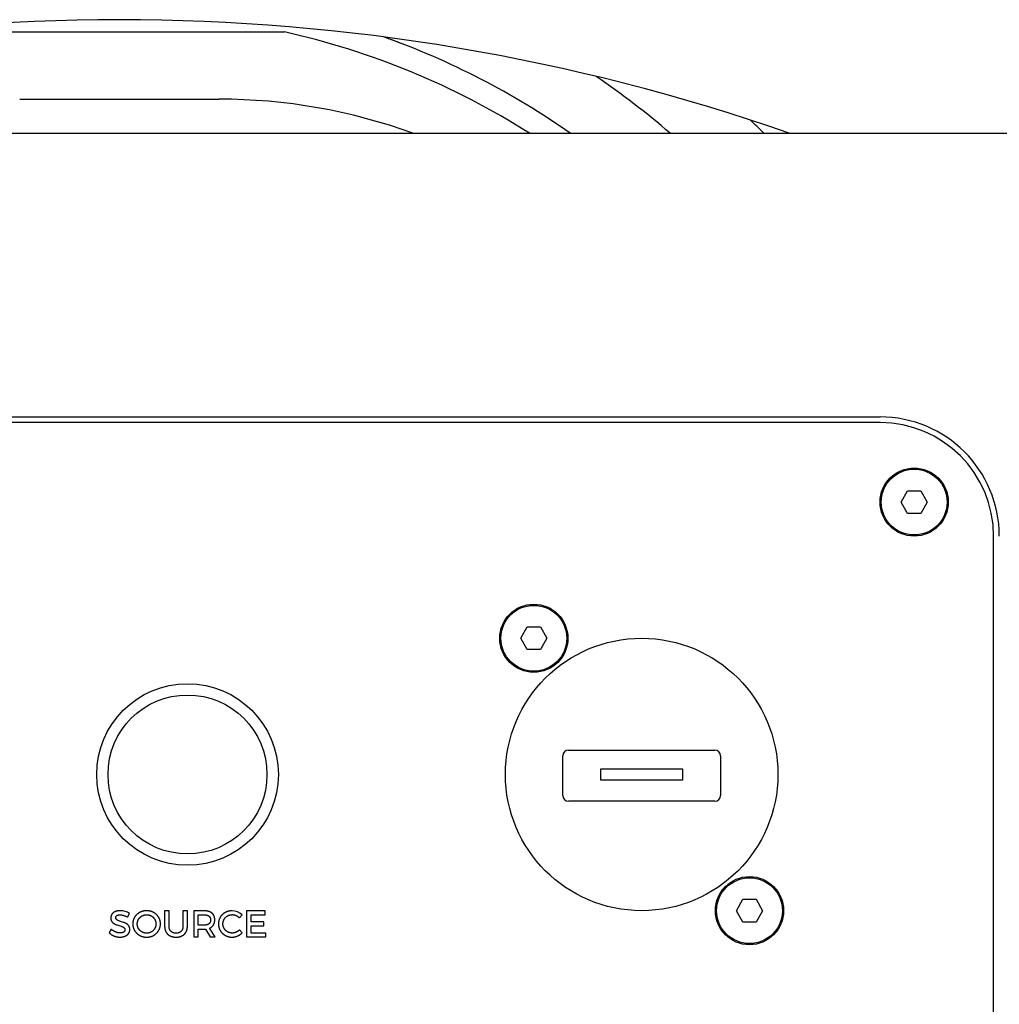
# Model space of a CAD drawing. Extents: x 11880 to 25577, y 6756 to 10446.
# Tile 15 of 87: x 12851 to 12937, y 9133 to 9220. Entities that reach past the tile are written whole.
import ezdxf

# ---------------------------------------------------------------- set-up
doc = ezdxf.new("R2010")
doc.units = 0
doc.header["$MEASUREMENT"] = 0
doc.layers.add('HAIRLINE', color=178, linetype='CONTINUOUS')

msp = doc.modelspace()

# ---------------------------------------------------------------- linework, layer by layer
at = {"layer": 'HAIRLINE'}
for p, q in [((12845.409, 9218.68), (12874.467, 9218.68)), ((12851.156, 9212.761), (12868.719, 9212.761)), ((12664.937, 9209.761), (13054.937, 9209.761)), ((12792.937, 9184.761), (12926.937, 9184.761)), ((12926.937, 9184.261), (12792.937, 9184.261)), ((12936.937, 9080.261), (12936.937, 9174.261)), ((12898.987, 9151.411), (12898.987, 9154.911)), ((12899.487, 9155.411), (12912.387, 9155.411)), ((12912.887, 9154.911), (12912.887, 9151.411)), ((12912.387, 9150.911), (12899.487, 9150.911)), ((12860.663, 9140.683), (12860.824, 9141.024)), ((12864.31, 9141.244), (12863.923, 9141.244)), ((12863.923, 9141.244), (12863.923, 9139.897)), ((12864.31, 9139.897), (12864.31, 9141.244)), ((12865.924, 9141.244), (12865.536, 9141.244)), ((12865.536, 9141.244), (12865.536, 9139.897)), ((12865.924, 9139.897), (12865.924, 9141.244)), ((12867.412, 9141.244), (12866.479, 9141.244)), ((12866.479, 9141.244), (12866.479, 9138.944)), ((12866.867, 9139.986), (12866.867, 9140.896)), ((12866.867, 9140.896), (12867.412, 9140.896)), ((12870.52, 9140.617), (12870.747, 9140.899)), ((12867.412, 9139.986), (12866.867, 9139.986)), ((12859.214, 9139.631), (12859.047, 9139.296)), ((12866.867, 9138.944), (12866.867, 9139.638)), ((12866.867, 9139.638), (12867.412, 9139.638)), ((12867.517, 9139.641), (12867.938, 9138.944)), ((12868.378, 9138.944), (12867.862, 9139.713)), ((12870.75, 9139.306), (12870.52, 9139.562)), ((12866.479, 9138.944), (12866.867, 9138.944)), ((12867.938, 9138.944), (12868.378, 9138.944))]:
    msp.add_line(p, q, dxfattribs=at)
for points in [[(12929.36, 9178.261), (12930.514, 9178.261), (12931.092, 9177.261), (12930.514, 9176.261), (12929.36, 9176.261), (12928.782, 9177.261)], [(12895.86, 9166.261), (12897.014, 9166.261), (12897.592, 9165.261), (12897.014, 9164.261), (12895.86, 9164.261), (12895.282, 9165.261)], [(12902.349, 9152.769), (12902.349, 9153.752), (12909.525, 9153.752), (12909.525, 9152.769)], [(12914.86, 9142.261), (12916.014, 9142.261), (12916.592, 9141.261), (12916.014, 9140.261), (12914.86, 9140.261), (12914.282, 9141.261)], [(12862.336, 9141.254), (12862.304, 9141.254), (12862.272, 9141.253), (12862.24, 9141.251), (12862.209, 9141.248), (12862.178, 9141.245), (12862.147, 9141.241), (12862.116, 9141.237), (12862.086, 9141.232), (12862.056, 9141.226), (12862.027, 9141.219), (12861.997, 9141.212), (12861.968, 9141.204), (12861.94, 9141.195), (12861.911, 9141.186), (12861.883, 9141.176), (12861.856, 9141.166), (12861.828, 9141.155), (12861.801, 9141.143), (12861.775, 9141.131), (12861.749, 9141.118), (12861.723, 9141.105), (12861.698, 9141.091), (12861.673, 9141.076), (12861.648, 9141.061), (12861.624, 9141.046), (12861.601, 9141.03), (12861.577, 9141.013), (12861.555, 9140.996), (12861.532, 9140.978), (12861.511, 9140.96), (12861.489, 9140.941), (12861.469, 9140.922), (12861.448, 9140.902), (12861.429, 9140.882), (12861.409, 9140.862), (12861.391, 9140.84), (12861.373, 9140.819), (12861.355, 9140.797), (12861.338, 9140.774), (12861.321, 9140.752), (12861.305, 9140.728), (12861.29, 9140.705), (12861.275, 9140.681), (12861.261, 9140.656), (12861.248, 9140.631), (12861.235, 9140.606), (12861.222, 9140.58), (12861.211, 9140.554), (12861.2, 9140.528), (12861.189, 9140.501), (12861.179, 9140.474), (12861.17, 9140.447), (12861.162, 9140.419), (12861.154, 9140.391), (12861.147, 9140.363), (12861.141, 9140.334), (12861.135, 9140.305), (12861.13, 9140.276), (12861.126, 9140.246), (12861.123, 9140.216), (12861.12, 9140.186), (12861.118, 9140.156), (12861.117, 9140.125), (12861.117, 9140.094), (12861.117, 9140.064), (12861.118, 9140.033), (12861.12, 9140.003), (12861.123, 9139.973), (12861.126, 9139.943), (12861.13, 9139.914), (12861.135, 9139.885), (12861.141, 9139.856), (12861.147, 9139.827), (12861.154, 9139.799), (12861.162, 9139.771), (12861.17, 9139.743), (12861.179, 9139.715), (12861.189, 9139.688), (12861.2, 9139.661), (12861.211, 9139.635), (12861.222, 9139.609), (12861.235, 9139.583), (12861.248, 9139.558), (12861.261, 9139.533), (12861.275, 9139.508), (12861.29, 9139.484), (12861.305, 9139.46), (12861.321, 9139.437), (12861.338, 9139.414), (12861.355, 9139.391), (12861.373, 9139.369), (12861.391, 9139.347), (12861.409, 9139.326), (12861.429, 9139.305), (12861.448, 9139.285), (12861.469, 9139.265), (12861.489, 9139.245), (12861.511, 9139.226), (12861.532, 9139.208), (12861.555, 9139.19), (12861.577, 9139.173), (12861.601, 9139.156), (12861.624, 9139.14), (12861.648, 9139.124), (12861.673, 9139.109), (12861.698, 9139.094), (12861.723, 9139.08), (12861.749, 9139.066), (12861.775, 9139.053), (12861.801, 9139.041), (12861.828, 9139.029), (12861.856, 9139.018), (12861.883, 9139.007), (12861.911, 9138.997), (12861.94, 9138.988), (12861.968, 9138.979), (12861.997, 9138.971), (12862.027, 9138.964), (12862.056, 9138.957), (12862.086, 9138.951), (12862.116, 9138.946), (12862.147, 9138.941), (12862.178, 9138.937), (12862.209, 9138.934), (12862.24, 9138.931), (12862.272, 9138.929), (12862.304, 9138.928), (12862.336, 9138.928), (12862.368, 9138.928), (12862.4, 9138.929), (12862.431, 9138.931), (12862.463, 9138.934), (12862.494, 9138.937), (12862.524, 9138.941), (12862.555, 9138.946), (12862.585, 9138.951), (12862.615, 9138.957), (12862.645, 9138.964), (12862.674, 9138.971), (12862.703, 9138.979), (12862.732, 9138.988), (12862.76, 9138.997), (12862.788, 9139.007), (12862.816, 9139.018), (12862.843, 9139.029), (12862.87, 9139.041), (12862.897, 9139.053), (12862.923, 9139.066), (12862.948, 9139.08), (12862.974, 9139.094), (12862.999, 9139.109), (12863.023, 9139.124), (12863.047, 9139.14), (12863.071, 9139.156), (12863.094, 9139.173), (12863.117, 9139.19), (12863.139, 9139.208), (12863.161, 9139.226), (12863.182, 9139.245), (12863.203, 9139.265), (12863.223, 9139.285), (12863.243, 9139.305), (12863.262, 9139.326), (12863.281, 9139.347), (12863.299, 9139.369), (12863.317, 9139.391), (12863.334, 9139.414), (12863.35, 9139.437), (12863.366, 9139.46), (12863.381, 9139.484), (12863.396, 9139.508), (12863.41, 9139.533), (12863.424, 9139.558), (12863.437, 9139.583), (12863.449, 9139.609), (12863.461, 9139.635), (12863.472, 9139.661), (12863.482, 9139.688), (12863.492, 9139.715), (12863.501, 9139.743), (12863.509, 9139.771), (12863.517, 9139.799), (12863.524, 9139.827), (12863.531, 9139.856), (12863.536, 9139.885), (12863.541, 9139.914), (12863.545, 9139.943), (12863.549, 9139.973), (12863.551, 9140.003), (12863.553, 9140.033), (12863.554, 9140.064), (12863.555, 9140.094), (12863.554, 9140.125), (12863.553, 9140.156), (12863.551, 9140.186), (12863.549, 9140.216), (12863.545, 9140.245), (12863.541, 9140.275), (12863.536, 9140.304), (12863.531, 9140.333), (12863.524, 9140.362), (12863.517, 9140.39), (12863.509, 9140.418), (12863.501, 9140.445), (12863.492, 9140.473), (12863.482, 9140.5), (12863.472, 9140.527), (12863.461, 9140.553), (12863.449, 9140.579), (12863.437, 9140.604), (12863.424, 9140.63), (12863.41, 9140.655), (12863.396, 9140.679), (12863.381, 9140.703), (12863.366, 9140.727), (12863.35, 9140.75), (12863.334, 9140.773), (12863.317, 9140.795), (12863.299, 9140.817), (12863.281, 9140.839), (12863.262, 9140.86), (12863.243, 9140.881), (12863.223, 9140.901), (12863.203, 9140.921), (12863.182, 9140.94), (12863.161, 9140.959), (12863.139, 9140.977), (12863.117, 9140.995), (12863.094, 9141.012), (12863.071, 9141.029), (12863.047, 9141.045), (12863.023, 9141.061), (12862.999, 9141.076), (12862.974, 9141.09), (12862.948, 9141.104), (12862.923, 9141.118), (12862.897, 9141.13), (12862.87, 9141.143), (12862.843, 9141.154), (12862.816, 9141.165), (12862.788, 9141.176), (12862.76, 9141.186), (12862.732, 9141.195), (12862.703, 9141.204), (12862.674, 9141.211), (12862.645, 9141.219), (12862.615, 9141.225), (12862.585, 9141.231), (12862.555, 9141.237), (12862.524, 9141.241), (12862.494, 9141.245), (12862.463, 9141.248), (12862.431, 9141.251), (12862.4, 9141.253), (12862.368, 9141.254)], [(12862.339, 9140.906), (12862.36, 9140.906), (12862.381, 9140.905), (12862.402, 9140.904), (12862.422, 9140.902), (12862.443, 9140.9), (12862.463, 9140.897), (12862.483, 9140.894), (12862.503, 9140.89), (12862.523, 9140.886), (12862.543, 9140.881), (12862.562, 9140.876), (12862.582, 9140.87), (12862.601, 9140.864), (12862.62, 9140.858), (12862.638, 9140.851), (12862.657, 9140.843), (12862.675, 9140.836), (12862.693, 9140.827), (12862.711, 9140.819), (12862.728, 9140.81), (12862.745, 9140.8), (12862.762, 9140.79), (12862.779, 9140.78), (12862.796, 9140.77), (12862.812, 9140.759), (12862.828, 9140.747), (12862.843, 9140.736), (12862.859, 9140.723), (12862.874, 9140.711), (12862.888, 9140.698), (12862.903, 9140.685), (12862.917, 9140.671), (12862.931, 9140.658), (12862.944, 9140.643), (12862.957, 9140.629), (12862.97, 9140.614), (12862.982, 9140.599), (12862.994, 9140.584), (12863.006, 9140.568), (12863.017, 9140.552), (12863.028, 9140.536), (12863.038, 9140.519), (12863.048, 9140.502), (12863.058, 9140.485), (12863.067, 9140.468), (12863.076, 9140.45), (12863.085, 9140.432), (12863.093, 9140.414), (12863.1, 9140.395), (12863.107, 9140.377), (12863.114, 9140.358), (12863.12, 9140.339), (12863.126, 9140.32), (12863.131, 9140.3), (12863.136, 9140.28), (12863.14, 9140.26), (12863.144, 9140.24), (12863.148, 9140.22), (12863.151, 9140.199), (12863.153, 9140.179), (12863.155, 9140.158), (12863.156, 9140.137), (12863.157, 9140.116), (12863.157, 9140.094), (12863.157, 9140.075), (12863.156, 9140.055), (12863.155, 9140.035), (12863.154, 9140.016), (12863.151, 9139.996), (12863.149, 9139.976), (12863.146, 9139.956), (12863.142, 9139.936), (12863.138, 9139.916), (12863.133, 9139.897), (12863.128, 9139.877), (12863.123, 9139.858), (12863.117, 9139.838), (12863.11, 9139.819), (12863.103, 9139.8), (12863.095, 9139.781), (12863.087, 9139.762), (12863.079, 9139.744), (12863.07, 9139.725), (12863.061, 9139.707), (12863.051, 9139.69), (12863.041, 9139.672), (12863.03, 9139.655), (12863.019, 9139.638), (12863.008, 9139.621), (12862.996, 9139.605), (12862.984, 9139.589), (12862.971, 9139.574), (12862.958, 9139.559), (12862.945, 9139.544), (12862.932, 9139.529), (12862.918, 9139.515), (12862.904, 9139.502), (12862.89, 9139.488), (12862.875, 9139.475), (12862.86, 9139.462), (12862.844, 9139.45), (12862.828, 9139.438), (12862.812, 9139.426), (12862.795, 9139.414), (12862.778, 9139.403), (12862.761, 9139.393), (12862.744, 9139.383), (12862.726, 9139.373), (12862.708, 9139.363), (12862.69, 9139.354), (12862.671, 9139.346), (12862.652, 9139.338), (12862.633, 9139.33), (12862.614, 9139.323), (12862.595, 9139.317), (12862.576, 9139.311), (12862.556, 9139.305), (12862.537, 9139.3), (12862.517, 9139.295), (12862.497, 9139.291), (12862.477, 9139.288), (12862.458, 9139.285), (12862.438, 9139.282), (12862.418, 9139.28), (12862.398, 9139.278), (12862.378, 9139.277), (12862.359, 9139.276), (12862.339, 9139.276), (12862.318, 9139.277), (12862.297, 9139.277), (12862.276, 9139.279), (12862.256, 9139.28), (12862.235, 9139.283), (12862.215, 9139.286), (12862.194, 9139.289), (12862.174, 9139.293), (12862.154, 9139.297), (12862.134, 9139.302), (12862.115, 9139.307), (12862.095, 9139.313), (12862.076, 9139.319), (12862.057, 9139.325), (12862.038, 9139.332), (12862.02, 9139.34), (12862.001, 9139.348), (12861.983, 9139.356), (12861.965, 9139.365), (12861.947, 9139.374), (12861.93, 9139.384), (12861.913, 9139.394), (12861.896, 9139.404), (12861.879, 9139.415), (12861.863, 9139.426), (12861.847, 9139.437), (12861.831, 9139.449), (12861.815, 9139.462), (12861.8, 9139.474), (12861.785, 9139.487), (12861.77, 9139.5), (12861.756, 9139.514), (12861.742, 9139.528), (12861.729, 9139.542), (12861.715, 9139.557), (12861.702, 9139.572), (12861.69, 9139.587), (12861.678, 9139.603), (12861.666, 9139.619), (12861.654, 9139.635), (12861.643, 9139.651), (12861.633, 9139.668), (12861.622, 9139.685), (12861.612, 9139.702), (12861.603, 9139.72), (12861.594, 9139.738), (12861.585, 9139.756), (12861.577, 9139.774), (12861.569, 9139.792), (12861.562, 9139.811), (12861.555, 9139.83), (12861.549, 9139.849), (12861.543, 9139.869), (12861.538, 9139.888), (12861.533, 9139.908), (12861.528, 9139.928), (12861.524, 9139.948), (12861.521, 9139.969), (12861.518, 9139.989), (12861.515, 9140.01), (12861.513, 9140.031), (12861.512, 9140.052), (12861.511, 9140.073), (12861.511, 9140.094), (12861.511, 9140.116), (12861.512, 9140.137), (12861.513, 9140.158), (12861.515, 9140.179), (12861.518, 9140.199), (12861.521, 9140.22), (12861.524, 9140.24), (12861.528, 9140.26), (12861.532, 9140.28), (12861.537, 9140.3), (12861.543, 9140.32), (12861.549, 9140.339), (12861.555, 9140.358), (12861.562, 9140.377), (12861.569, 9140.395), (12861.577, 9140.414), (12861.585, 9140.432), (12861.593, 9140.45), (12861.602, 9140.468), (12861.612, 9140.485), (12861.622, 9140.502), (12861.632, 9140.519), (12861.642, 9140.536), (12861.653, 9140.552), (12861.665, 9140.568), (12861.677, 9140.584), (12861.689, 9140.599), (12861.701, 9140.614), (12861.714, 9140.629), (12861.727, 9140.643), (12861.741, 9140.658), (12861.755, 9140.671), (12861.769, 9140.685), (12861.784, 9140.698), (12861.799, 9140.711), (12861.814, 9140.723), (12861.829, 9140.736), (12861.845, 9140.747), (12861.861, 9140.759), (12861.878, 9140.77), (12861.894, 9140.78), (12861.911, 9140.79), (12861.929, 9140.8), (12861.946, 9140.81), (12861.964, 9140.819), (12861.982, 9140.827), (12862, 9140.836), (12862.018, 9140.843), (12862.037, 9140.851), (12862.056, 9140.858), (12862.075, 9140.864), (12862.094, 9140.87), (12862.114, 9140.876), (12862.133, 9140.881), (12862.153, 9140.886), (12862.173, 9140.89), (12862.193, 9140.894), (12862.214, 9140.897), (12862.234, 9140.9), (12862.255, 9140.902), (12862.276, 9140.904), (12862.297, 9140.905), (12862.318, 9140.906)], [(12872.788, 9140.896), (12872.788, 9141.244), (12871.145, 9141.244), (12871.145, 9138.944), (12872.827, 9138.944), (12872.827, 9139.293), (12871.532, 9139.293), (12871.532, 9139.927), (12872.656, 9139.927), (12872.656, 9140.275), (12871.532, 9140.275), (12871.532, 9140.896)]]:
    msp.add_lwpolyline(points, close=True, dxfattribs=at)
for points in [[(12859.047, 9139.296), (12859.07, 9139.275), (12859.095, 9139.255), (12859.119, 9139.235), (12859.145, 9139.215), (12859.17, 9139.196), (12859.197, 9139.178), (12859.223, 9139.16), (12859.251, 9139.143), (12859.278, 9139.126), (12859.307, 9139.11), (12859.335, 9139.095), (12859.364, 9139.08), (12859.393, 9139.066), (12859.423, 9139.052), (12859.453, 9139.039), (12859.483, 9139.027), (12859.513, 9139.016), (12859.544, 9139.005), (12859.575, 9138.995), (12859.606, 9138.986), (12859.638, 9138.977), (12859.669, 9138.969), (12859.701, 9138.962), (12859.732, 9138.956), (12859.764, 9138.95), (12859.796, 9138.945), (12859.828, 9138.941), (12859.86, 9138.938), (12859.891, 9138.935), (12859.923, 9138.933), (12859.955, 9138.932), (12859.986, 9138.931), (12860.033, 9138.932), (12860.08, 9138.934), (12860.125, 9138.938), (12860.169, 9138.943), (12860.191, 9138.946), (12860.212, 9138.949), (12860.233, 9138.953), (12860.254, 9138.957), (12860.275, 9138.962), (12860.295, 9138.967), (12860.316, 9138.972), (12860.335, 9138.977), (12860.355, 9138.983), (12860.374, 9138.989), (12860.393, 9138.996), (12860.412, 9139.002), (12860.43, 9139.01), (12860.448, 9139.017), (12860.466, 9139.025), (12860.483, 9139.033), (12860.5, 9139.041), (12860.517, 9139.05), (12860.533, 9139.059), (12860.549, 9139.069), (12860.565, 9139.078), (12860.58, 9139.088), (12860.595, 9139.099), (12860.61, 9139.109), (12860.624, 9139.12), (12860.638, 9139.131), (12860.651, 9139.143), (12860.664, 9139.154), (12860.677, 9139.167), (12860.689, 9139.179), (12860.701, 9139.192), (12860.713, 9139.204), (12860.724, 9139.218), (12860.735, 9139.231), (12860.745, 9139.245), (12860.755, 9139.259), (12860.764, 9139.273), (12860.773, 9139.288), (12860.781, 9139.303), (12860.789, 9139.318), (12860.797, 9139.333), (12860.804, 9139.349), (12860.811, 9139.365), (12860.817, 9139.381), (12860.823, 9139.398), (12860.828, 9139.414), (12860.833, 9139.431), (12860.837, 9139.449), (12860.841, 9139.466), (12860.845, 9139.484), (12860.847, 9139.502), (12860.85, 9139.52), (12860.851, 9139.538), (12860.853, 9139.557), (12860.854, 9139.576), (12860.854, 9139.595), (12860.854, 9139.614), (12860.853, 9139.633), (12860.852, 9139.651), (12860.851, 9139.669), (12860.849, 9139.687), (12860.846, 9139.704), (12860.844, 9139.721), (12860.84, 9139.738), (12860.837, 9139.754), (12860.833, 9139.77), (12860.829, 9139.785), (12860.824, 9139.8), (12860.819, 9139.815), (12860.813, 9139.83), (12860.808, 9139.844), (12860.802, 9139.858), (12860.795, 9139.871), (12860.788, 9139.884), (12860.781, 9139.897), (12860.774, 9139.91), (12860.766, 9139.922), (12860.758, 9139.934), (12860.749, 9139.946), (12860.741, 9139.957), (12860.732, 9139.968), (12860.723, 9139.979), (12860.713, 9139.99), (12860.703, 9140), (12860.693, 9140.011), (12860.683, 9140.02), (12860.672, 9140.03), (12860.662, 9140.039), (12860.651, 9140.049), (12860.64, 9140.058), (12860.628, 9140.066), (12860.616, 9140.075), (12860.605, 9140.083), (12860.593, 9140.091), (12860.58, 9140.099), (12860.568, 9140.107), (12860.543, 9140.122), (12860.517, 9140.136), (12860.49, 9140.149), (12860.463, 9140.162), (12860.436, 9140.174), (12860.408, 9140.186), (12860.351, 9140.208), (12860.294, 9140.229), (12859.954, 9140.336), (12859.903, 9140.354), (12859.878, 9140.364), (12859.855, 9140.374), (12859.831, 9140.384), (12859.809, 9140.395), (12859.798, 9140.4), (12859.788, 9140.406), (12859.777, 9140.412), (12859.767, 9140.418), (12859.758, 9140.424), (12859.748, 9140.43), (12859.739, 9140.436), (12859.73, 9140.443), (12859.721, 9140.449), (12859.713, 9140.456), (12859.704, 9140.463), (12859.697, 9140.47), (12859.689, 9140.477), (12859.682, 9140.485), (12859.678, 9140.489), (12859.675, 9140.492), (12859.672, 9140.496), (12859.669, 9140.5), (12859.665, 9140.504), (12859.662, 9140.508), (12859.659, 9140.512), (12859.656, 9140.517), (12859.654, 9140.521), (12859.651, 9140.525), (12859.648, 9140.529), (12859.646, 9140.534), (12859.643, 9140.538), (12859.641, 9140.543), (12859.639, 9140.547), (12859.637, 9140.552), (12859.635, 9140.556), (12859.633, 9140.561), (12859.631, 9140.566), (12859.629, 9140.571), (12859.627, 9140.575), (12859.626, 9140.58), (12859.624, 9140.585), (12859.623, 9140.59), (12859.622, 9140.596), (12859.621, 9140.601), (12859.62, 9140.606), (12859.619, 9140.611), (12859.618, 9140.617), (12859.617, 9140.622), (12859.617, 9140.628), (12859.616, 9140.633), (12859.616, 9140.639), (12859.615, 9140.645), (12859.615, 9140.65), (12859.615, 9140.656), (12859.615, 9140.663), (12859.616, 9140.671), (12859.616, 9140.678), (12859.617, 9140.684), (12859.618, 9140.691), (12859.619, 9140.698), (12859.62, 9140.704), (12859.622, 9140.711), (12859.624, 9140.717), (12859.626, 9140.724), (12859.628, 9140.73), (12859.63, 9140.736), (12859.633, 9140.742), (12859.636, 9140.748), (12859.639, 9140.753), (12859.642, 9140.759), (12859.645, 9140.764), (12859.649, 9140.77), (12859.652, 9140.775), (12859.656, 9140.78), (12859.66, 9140.785), (12859.665, 9140.79), (12859.669, 9140.795), (12859.674, 9140.8), (12859.679, 9140.805), (12859.684, 9140.809), (12859.689, 9140.814), (12859.694, 9140.818), (12859.7, 9140.822), (12859.706, 9140.826), (12859.711, 9140.83), (12859.717, 9140.834), (12859.724, 9140.838), (12859.73, 9140.841), (12859.737, 9140.845), (12859.743, 9140.848), (12859.75, 9140.852), (12859.757, 9140.855), (12859.764, 9140.858), (12859.772, 9140.861), (12859.779, 9140.864), (12859.787, 9140.867), (12859.794, 9140.869), (12859.802, 9140.872), (12859.81, 9140.874), (12859.819, 9140.876), (12859.836, 9140.88), (12859.853, 9140.884), (12859.871, 9140.887), (12859.889, 9140.89), (12859.909, 9140.892), (12859.928, 9140.894), (12859.948, 9140.895), (12859.969, 9140.896), (12859.99, 9140.896), (12860.006, 9140.896), (12860.023, 9140.895), (12860.041, 9140.894), (12860.058, 9140.893), (12860.077, 9140.891), (12860.095, 9140.889), (12860.114, 9140.887), (12860.133, 9140.884), (12860.173, 9140.877), (12860.214, 9140.868), (12860.255, 9140.858), (12860.298, 9140.846), (12860.342, 9140.832), (12860.386, 9140.817), (12860.431, 9140.799), (12860.477, 9140.78), (12860.523, 9140.758), (12860.57, 9140.735), (12860.616, 9140.71), (12860.663, 9140.683)], [(12860.019, 9141.261), (12859.973, 9141.26), (12859.928, 9141.258), (12859.883, 9141.254), (12859.84, 9141.249), (12859.819, 9141.246), (12859.798, 9141.243), (12859.777, 9141.239), (12859.757, 9141.235), (12859.736, 9141.231), (12859.717, 9141.226), (12859.697, 9141.221), (12859.678, 9141.216), (12859.659, 9141.211), (12859.64, 9141.205), (12859.622, 9141.198), (12859.604, 9141.192), (12859.586, 9141.185), (12859.569, 9141.177), (12859.551, 9141.17), (12859.535, 9141.162), (12859.518, 9141.154), (12859.502, 9141.145), (12859.486, 9141.137), (12859.471, 9141.128), (12859.456, 9141.118), (12859.441, 9141.109), (12859.427, 9141.099), (12859.413, 9141.088), (12859.399, 9141.078), (12859.386, 9141.067), (12859.373, 9141.056), (12859.361, 9141.044), (12859.349, 9141.033), (12859.337, 9141.021), (12859.326, 9141.009), (12859.315, 9140.996), (12859.304, 9140.983), (12859.294, 9140.97), (12859.284, 9140.957), (12859.275, 9140.943), (12859.266, 9140.93), (12859.258, 9140.916), (12859.25, 9140.901), (12859.242, 9140.887), (12859.235, 9140.872), (12859.228, 9140.857), (12859.222, 9140.841), (12859.216, 9140.826), (12859.211, 9140.81), (12859.206, 9140.794), (12859.201, 9140.777), (12859.197, 9140.761), (12859.193, 9140.744), (12859.19, 9140.727), (12859.188, 9140.71), (12859.185, 9140.692), (12859.184, 9140.675), (12859.182, 9140.657), (12859.182, 9140.638), (12859.181, 9140.62), (12859.182, 9140.601), (12859.182, 9140.583), (12859.183, 9140.564), (12859.185, 9140.547), (12859.187, 9140.529), (12859.189, 9140.512), (12859.192, 9140.495), (12859.195, 9140.479), (12859.199, 9140.463), (12859.203, 9140.448), (12859.207, 9140.432), (12859.212, 9140.418), (12859.217, 9140.403), (12859.223, 9140.389), (12859.229, 9140.375), (12859.235, 9140.361), (12859.241, 9140.348), (12859.248, 9140.335), (12859.255, 9140.323), (12859.263, 9140.31), (12859.271, 9140.298), (12859.279, 9140.286), (12859.287, 9140.275), (12859.296, 9140.264), (12859.305, 9140.253), (12859.314, 9140.242), (12859.324, 9140.232), (12859.334, 9140.222), (12859.344, 9140.212), (12859.354, 9140.202), (12859.365, 9140.193), (12859.375, 9140.184), (12859.387, 9140.175), (12859.398, 9140.166), (12859.409, 9140.158), (12859.421, 9140.149), (12859.433, 9140.141), (12859.445, 9140.134), (12859.457, 9140.126), (12859.469, 9140.118), (12859.495, 9140.104), (12859.521, 9140.09), (12859.547, 9140.078), (12859.574, 9140.065), (12859.602, 9140.053), (12859.63, 9140.042), (12859.687, 9140.021), (12859.744, 9140.001), (12860.084, 9139.898), (12860.135, 9139.88), (12860.16, 9139.87), (12860.184, 9139.861), (12860.207, 9139.85), (12860.229, 9139.84), (12860.24, 9139.834), (12860.251, 9139.829), (12860.261, 9139.823), (12860.271, 9139.817), (12860.281, 9139.811), (12860.291, 9139.805), (12860.3, 9139.798), (12860.309, 9139.792), (12860.318, 9139.785), (12860.326, 9139.778), (12860.334, 9139.771), (12860.342, 9139.764), (12860.349, 9139.757), (12860.353, 9139.753), (12860.357, 9139.749), (12860.36, 9139.746), (12860.364, 9139.742), (12860.367, 9139.738), (12860.37, 9139.734), (12860.373, 9139.73), (12860.376, 9139.726), (12860.379, 9139.721), (12860.382, 9139.717), (12860.385, 9139.713), (12860.388, 9139.709), (12860.39, 9139.704), (12860.393, 9139.7), (12860.395, 9139.695), (12860.397, 9139.691), (12860.4, 9139.686), (12860.402, 9139.682), (12860.404, 9139.677), (12860.406, 9139.672), (12860.408, 9139.667), (12860.409, 9139.662), (12860.411, 9139.658), (12860.413, 9139.653), (12860.414, 9139.647), (12860.415, 9139.642), (12860.417, 9139.637), (12860.418, 9139.632), (12860.419, 9139.626), (12860.42, 9139.621), (12860.421, 9139.616), (12860.421, 9139.61), (12860.422, 9139.604), (12860.423, 9139.599), (12860.423, 9139.593), (12860.423, 9139.587), (12860.423, 9139.581), (12860.423, 9139.575), (12860.423, 9139.567), (12860.423, 9139.559), (12860.422, 9139.551), (12860.422, 9139.543), (12860.421, 9139.535), (12860.419, 9139.527), (12860.418, 9139.52), (12860.416, 9139.512), (12860.414, 9139.505), (12860.412, 9139.498), (12860.409, 9139.491), (12860.407, 9139.484), (12860.404, 9139.477), (12860.401, 9139.47), (12860.398, 9139.463), (12860.394, 9139.457), (12860.39, 9139.45), (12860.386, 9139.444), (12860.382, 9139.438), (12860.378, 9139.432), (12860.373, 9139.426), (12860.368, 9139.42), (12860.363, 9139.414), (12860.358, 9139.409), (12860.353, 9139.403), (12860.347, 9139.398), (12860.341, 9139.393), (12860.335, 9139.388), (12860.329, 9139.383), (12860.323, 9139.378), (12860.316, 9139.374), (12860.309, 9139.369), (12860.302, 9139.365), (12860.295, 9139.36), (12860.288, 9139.356), (12860.28, 9139.352), (12860.272, 9139.348), (12860.264, 9139.345), (12860.256, 9139.341), (12860.248, 9139.338), (12860.239, 9139.334), (12860.23, 9139.331), (12860.221, 9139.328), (12860.212, 9139.325), (12860.203, 9139.322), (12860.193, 9139.32), (12860.184, 9139.317), (12860.174, 9139.315), (12860.154, 9139.31), (12860.133, 9139.307), (12860.111, 9139.303), (12860.089, 9139.301), (12860.066, 9139.299), (12860.042, 9139.297), (12860.018, 9139.296), (12859.993, 9139.296), (12859.97, 9139.296), (12859.946, 9139.297), (12859.922, 9139.299), (12859.898, 9139.301), (12859.874, 9139.305), (12859.85, 9139.308), (12859.825, 9139.313), (12859.801, 9139.318), (12859.776, 9139.324), (12859.751, 9139.33), (12859.726, 9139.337), (12859.701, 9139.345), (12859.676, 9139.353), (12859.65, 9139.362), (12859.625, 9139.372), (12859.6, 9139.382), (12859.575, 9139.393), (12859.55, 9139.405), (12859.525, 9139.417), (12859.5, 9139.43), (12859.475, 9139.443), (12859.45, 9139.457), (12859.426, 9139.472), (12859.401, 9139.487), (12859.377, 9139.503), (12859.353, 9139.52), (12859.329, 9139.537), (12859.306, 9139.554), (12859.282, 9139.573), (12859.259, 9139.592), (12859.237, 9139.611), (12859.214, 9139.631)], [(12867.862, 9139.713), (12867.891, 9139.725), (12867.904, 9139.731), (12867.918, 9139.737), (12867.931, 9139.744), (12867.945, 9139.75), (12867.958, 9139.757), (12867.97, 9139.764), (12867.983, 9139.771), (12867.996, 9139.779), (12868.008, 9139.787), (12868.02, 9139.794), (12868.032, 9139.803), (12868.043, 9139.811), (12868.054, 9139.819), (12868.066, 9139.828), (12868.077, 9139.837), (12868.087, 9139.846), (12868.098, 9139.855), (12868.108, 9139.865), (12868.118, 9139.874), (12868.128, 9139.884), (12868.138, 9139.894), (12868.147, 9139.904), (12868.157, 9139.915), (12868.166, 9139.925), (12868.174, 9139.936), (12868.183, 9139.947), (12868.191, 9139.958), (12868.199, 9139.969), (12868.207, 9139.981), (12868.215, 9139.993), (12868.223, 9140.004), (12868.23, 9140.016), (12868.237, 9140.029), (12868.244, 9140.041), (12868.25, 9140.054), (12868.257, 9140.067), (12868.263, 9140.079), (12868.269, 9140.093), (12868.274, 9140.106), (12868.28, 9140.119), (12868.285, 9140.133), (12868.29, 9140.147), (12868.294, 9140.161), (12868.299, 9140.175), (12868.303, 9140.189), (12868.307, 9140.204), (12868.311, 9140.219), (12868.315, 9140.234), (12868.321, 9140.264), (12868.326, 9140.295), (12868.331, 9140.326), (12868.334, 9140.359), (12868.337, 9140.391), (12868.338, 9140.425), (12868.339, 9140.459), (12868.338, 9140.482), (12868.338, 9140.505), (12868.336, 9140.528), (12868.335, 9140.55), (12868.333, 9140.572), (12868.33, 9140.594), (12868.327, 9140.615), (12868.323, 9140.636), (12868.319, 9140.657), (12868.314, 9140.677), (12868.309, 9140.697), (12868.304, 9140.717), (12868.298, 9140.736), (12868.291, 9140.755), (12868.284, 9140.774), (12868.277, 9140.793), (12868.269, 9140.811), (12868.26, 9140.828), (12868.252, 9140.846), (12868.242, 9140.863), (12868.233, 9140.879), (12868.222, 9140.896), (12868.212, 9140.911), (12868.201, 9140.927), (12868.189, 9140.942), (12868.177, 9140.957), (12868.165, 9140.972), (12868.152, 9140.986), (12868.139, 9141), (12868.125, 9141.013), (12868.111, 9141.026), (12868.096, 9141.039), (12868.081, 9141.051), (12868.065, 9141.063), (12868.05, 9141.075), (12868.033, 9141.086), (12868.017, 9141.097), (12867.999, 9141.108), (12867.982, 9141.118), (12867.964, 9141.128), (12867.945, 9141.137), (12867.927, 9141.146), (12867.907, 9141.155), (12867.888, 9141.163), (12867.868, 9141.171), (12867.847, 9141.178), (12867.826, 9141.185), (12867.805, 9141.192), (12867.783, 9141.198), (12867.761, 9141.204), (12867.739, 9141.21), (12867.716, 9141.215), (12867.693, 9141.219), (12867.669, 9141.224), (12867.645, 9141.228), (12867.621, 9141.231), (12867.596, 9141.234), (12867.571, 9141.237), (12867.519, 9141.241), (12867.467, 9141.244), (12867.412, 9141.244)], [(12867.412, 9140.896), (12867.445, 9140.896), (12867.477, 9140.894), (12867.508, 9140.892), (12867.538, 9140.889), (12867.567, 9140.885), (12867.581, 9140.883), (12867.595, 9140.881), (12867.609, 9140.878), (12867.623, 9140.875), (12867.636, 9140.872), (12867.649, 9140.869), (12867.662, 9140.865), (12867.675, 9140.862), (12867.687, 9140.858), (12867.699, 9140.853), (12867.711, 9140.849), (12867.722, 9140.844), (12867.734, 9140.839), (12867.745, 9140.834), (12867.756, 9140.829), (12867.766, 9140.824), (12867.777, 9140.818), (12867.787, 9140.812), (12867.797, 9140.806), (12867.806, 9140.799), (12867.815, 9140.793), (12867.825, 9140.786), (12867.833, 9140.779), (12867.842, 9140.772), (12867.85, 9140.764), (12867.858, 9140.757), (12867.866, 9140.749), (12867.873, 9140.74), (12867.881, 9140.732), (12867.888, 9140.723), (12867.894, 9140.715), (12867.901, 9140.706), (12867.907, 9140.696), (12867.913, 9140.687), (12867.918, 9140.677), (12867.924, 9140.667), (12867.929, 9140.657), (12867.933, 9140.647), (12867.938, 9140.636), (12867.942, 9140.625), (12867.946, 9140.614), (12867.95, 9140.603), (12867.953, 9140.591), (12867.956, 9140.579), (12867.959, 9140.567), (12867.961, 9140.555), (12867.963, 9140.543), (12867.965, 9140.53), (12867.967, 9140.517), (12867.968, 9140.504), (12867.969, 9140.491), (12867.97, 9140.477), (12867.971, 9140.463), (12867.971, 9140.449), (12867.971, 9140.435), (12867.97, 9140.42), (12867.969, 9140.406), (12867.968, 9140.393), (12867.967, 9140.379), (12867.965, 9140.366), (12867.963, 9140.353), (12867.961, 9140.34), (12867.959, 9140.327), (12867.956, 9140.315), (12867.953, 9140.303), (12867.95, 9140.291), (12867.946, 9140.279), (12867.942, 9140.267), (12867.938, 9140.256), (12867.933, 9140.245), (12867.929, 9140.234), (12867.924, 9140.224), (12867.918, 9140.214), (12867.913, 9140.203), (12867.907, 9140.194), (12867.901, 9140.184), (12867.894, 9140.175), (12867.888, 9140.166), (12867.881, 9140.157), (12867.873, 9140.148), (12867.866, 9140.139), (12867.858, 9140.131), (12867.85, 9140.123), (12867.842, 9140.115), (12867.833, 9140.108), (12867.825, 9140.101), (12867.815, 9140.093), (12867.806, 9140.087), (12867.797, 9140.08), (12867.787, 9140.074), (12867.777, 9140.067), (12867.766, 9140.061), (12867.756, 9140.056), (12867.745, 9140.05), (12867.734, 9140.045), (12867.722, 9140.04), (12867.711, 9140.035), (12867.699, 9140.031), (12867.687, 9140.026), (12867.675, 9140.022), (12867.662, 9140.018), (12867.649, 9140.014), (12867.636, 9140.011), (12867.623, 9140.008), (12867.609, 9140.005), (12867.595, 9140.002), (12867.581, 9139.999), (12867.567, 9139.997), (12867.538, 9139.993), (12867.508, 9139.99), (12867.477, 9139.988), (12867.445, 9139.986), (12867.412, 9139.986)], [(12869.873, 9141.254), (12869.841, 9141.254), (12869.81, 9141.253), (12869.779, 9141.251), (12869.747, 9141.248), (12869.717, 9141.245), (12869.686, 9141.241), (12869.656, 9141.237), (12869.626, 9141.231), (12869.596, 9141.225), (12869.567, 9141.219), (12869.538, 9141.211), (12869.509, 9141.204), (12869.481, 9141.195), (12869.452, 9141.186), (12869.425, 9141.176), (12869.397, 9141.165), (12869.37, 9141.154), (12869.344, 9141.143), (12869.317, 9141.131), (12869.291, 9141.118), (12869.266, 9141.104), (12869.241, 9141.09), (12869.216, 9141.076), (12869.192, 9141.061), (12869.168, 9141.045), (12869.144, 9141.029), (12869.121, 9141.012), (12869.099, 9140.995), (12869.077, 9140.977), (12869.055, 9140.959), (12869.034, 9140.94), (12869.014, 9140.921), (12868.993, 9140.901), (12868.974, 9140.881), (12868.955, 9140.861), (12868.936, 9140.84), (12868.918, 9140.818), (12868.901, 9140.796), (12868.884, 9140.774), (12868.867, 9140.751), (12868.851, 9140.728), (12868.836, 9140.704), (12868.822, 9140.68), (12868.807, 9140.656), (12868.794, 9140.631), (12868.781, 9140.606), (12868.769, 9140.58), (12868.757, 9140.554), (12868.746, 9140.528), (12868.736, 9140.501), (12868.726, 9140.474), (12868.717, 9140.447), (12868.709, 9140.42), (12868.701, 9140.392), (12868.694, 9140.364), (12868.688, 9140.335), (12868.682, 9140.306), (12868.678, 9140.277), (12868.674, 9140.248), (12868.67, 9140.218), (12868.667, 9140.189), (12868.666, 9140.159), (12868.664, 9140.128), (12868.664, 9140.098), (12868.664, 9140.067), (12868.666, 9140.036), (12868.667, 9140.006), (12868.67, 9139.976), (12868.673, 9139.946), (12868.677, 9139.916), (12868.682, 9139.887), (12868.688, 9139.858), (12868.694, 9139.829), (12868.701, 9139.801), (12868.708, 9139.772), (12868.717, 9139.744), (12868.726, 9139.717), (12868.735, 9139.69), (12868.745, 9139.663), (12868.756, 9139.636), (12868.768, 9139.61), (12868.78, 9139.584), (12868.792, 9139.559), (12868.806, 9139.534), (12868.82, 9139.509), (12868.834, 9139.485), (12868.849, 9139.461), (12868.865, 9139.437), (12868.881, 9139.414), (12868.898, 9139.392), (12868.915, 9139.369), (12868.933, 9139.348), (12868.951, 9139.326), (12868.97, 9139.305), (12868.99, 9139.285), (12869.009, 9139.265), (12869.03, 9139.246), (12869.051, 9139.227), (12869.072, 9139.208), (12869.094, 9139.19), (12869.116, 9139.173), (12869.139, 9139.156), (12869.162, 9139.14), (12869.186, 9139.124), (12869.21, 9139.109), (12869.234, 9139.094), (12869.259, 9139.08), (12869.284, 9139.066), (12869.31, 9139.053), (12869.336, 9139.041), (12869.362, 9139.029), (12869.389, 9139.018), (12869.416, 9139.007), (12869.444, 9138.997), (12869.471, 9138.988), (12869.5, 9138.979), (12869.528, 9138.971), (12869.557, 9138.964), (12869.586, 9138.957), (12869.615, 9138.951), (12869.645, 9138.946), (12869.675, 9138.941), (12869.705, 9138.937), (12869.736, 9138.934), (12869.766, 9138.931), (12869.797, 9138.929), (12869.829, 9138.928), (12869.86, 9138.928), (12869.891, 9138.928), (12869.921, 9138.93), (12869.952, 9138.932), (12869.982, 9138.935), (12870.013, 9138.939), (12870.043, 9138.943), (12870.073, 9138.949), (12870.104, 9138.955), (12870.134, 9138.962), (12870.164, 9138.969), (12870.194, 9138.978), (12870.223, 9138.987), (12870.253, 9138.997), (12870.282, 9139.007), (12870.311, 9139.019), (12870.34, 9139.031), (12870.368, 9139.043), (12870.396, 9139.057), (12870.424, 9139.071), (12870.452, 9139.085), (12870.479, 9139.1), (12870.506, 9139.116), (12870.533, 9139.133), (12870.559, 9139.15), (12870.584, 9139.167), (12870.61, 9139.186), (12870.634, 9139.204), (12870.659, 9139.224), (12870.682, 9139.243), (12870.706, 9139.264), (12870.728, 9139.285), (12870.75, 9139.306)], [(12870.52, 9139.562), (12870.504, 9139.547), (12870.487, 9139.531), (12870.47, 9139.517), (12870.452, 9139.502), (12870.434, 9139.488), (12870.416, 9139.475), (12870.398, 9139.462), (12870.379, 9139.449), (12870.36, 9139.436), (12870.341, 9139.425), (12870.322, 9139.413), (12870.302, 9139.402), (12870.282, 9139.392), (12870.262, 9139.382), (12870.241, 9139.372), (12870.221, 9139.363), (12870.2, 9139.354), (12870.18, 9139.346), (12870.159, 9139.339), (12870.138, 9139.332), (12870.116, 9139.325), (12870.095, 9139.319), (12870.074, 9139.313), (12870.052, 9139.308), (12870.031, 9139.304), (12870.009, 9139.3), (12869.988, 9139.297), (12869.966, 9139.294), (12869.945, 9139.292), (12869.923, 9139.291), (12869.901, 9139.29), (12869.88, 9139.289), (12869.858, 9139.29), (12869.837, 9139.29), (12869.816, 9139.292), (12869.795, 9139.294), (12869.774, 9139.296), (12869.753, 9139.299), (12869.733, 9139.302), (12869.712, 9139.306), (12869.692, 9139.31), (12869.672, 9139.315), (12869.653, 9139.32), (12869.633, 9139.325), (12869.614, 9139.332), (12869.595, 9139.338), (12869.576, 9139.345), (12869.557, 9139.352), (12869.539, 9139.36), (12869.521, 9139.369), (12869.503, 9139.377), (12869.485, 9139.386), (12869.468, 9139.396), (12869.451, 9139.406), (12869.434, 9139.416), (12869.418, 9139.427), (12869.401, 9139.438), (12869.386, 9139.449), (12869.37, 9139.461), (12869.355, 9139.473), (12869.34, 9139.486), (12869.325, 9139.498), (12869.311, 9139.512), (12869.297, 9139.525), (12869.283, 9139.539), (12869.269, 9139.553), (12869.256, 9139.568), (12869.244, 9139.583), (12869.232, 9139.598), (12869.22, 9139.613), (12869.208, 9139.629), (12869.197, 9139.645), (12869.186, 9139.661), (12869.176, 9139.678), (12869.166, 9139.695), (12869.156, 9139.712), (12869.147, 9139.729), (12869.138, 9139.747), (12869.13, 9139.765), (12869.122, 9139.783), (12869.114, 9139.801), (12869.107, 9139.82), (12869.101, 9139.839), (12869.095, 9139.858), (12869.089, 9139.877), (12869.084, 9139.896), (12869.079, 9139.916), (12869.075, 9139.936), (12869.071, 9139.956), (12869.068, 9139.976), (12869.065, 9139.997), (12869.062, 9140.017), (12869.061, 9140.038), (12869.059, 9140.059), (12869.059, 9140.08), (12869.058, 9140.101), (12869.059, 9140.122), (12869.059, 9140.143), (12869.061, 9140.164), (12869.062, 9140.185), (12869.065, 9140.205), (12869.068, 9140.226), (12869.071, 9140.246), (12869.075, 9140.266), (12869.079, 9140.286), (12869.084, 9140.305), (12869.089, 9140.325), (12869.095, 9140.344), (12869.101, 9140.363), (12869.107, 9140.382), (12869.114, 9140.4), (12869.122, 9140.419), (12869.13, 9140.437), (12869.138, 9140.454), (12869.147, 9140.472), (12869.156, 9140.489), (12869.166, 9140.506), (12869.176, 9140.523), (12869.186, 9140.54), (12869.197, 9140.556), (12869.208, 9140.572), (12869.22, 9140.588), (12869.232, 9140.603), (12869.244, 9140.618), (12869.256, 9140.633), (12869.269, 9140.647), (12869.283, 9140.661), (12869.297, 9140.675), (12869.311, 9140.689), (12869.325, 9140.702), (12869.34, 9140.715), (12869.355, 9140.727), (12869.37, 9140.739), (12869.386, 9140.751), (12869.401, 9140.762), (12869.418, 9140.773), (12869.434, 9140.784), (12869.451, 9140.794), (12869.468, 9140.804), (12869.485, 9140.813), (12869.503, 9140.822), (12869.521, 9140.831), (12869.539, 9140.839), (12869.557, 9140.847), (12869.576, 9140.854), (12869.595, 9140.861), (12869.614, 9140.867), (12869.633, 9140.874), (12869.653, 9140.879), (12869.672, 9140.884), (12869.692, 9140.889), (12869.712, 9140.893), (12869.733, 9140.897), (12869.753, 9140.9), (12869.774, 9140.903), (12869.795, 9140.905), (12869.816, 9140.907), (12869.837, 9140.908), (12869.858, 9140.909), (12869.88, 9140.909), (12869.902, 9140.909), (12869.924, 9140.908), (12869.945, 9140.906), (12869.967, 9140.904), (12869.989, 9140.901), (12870.011, 9140.898), (12870.033, 9140.894), (12870.055, 9140.889), (12870.076, 9140.884), (12870.098, 9140.878), (12870.119, 9140.871), (12870.141, 9140.864), (12870.162, 9140.857), (12870.183, 9140.849), (12870.204, 9140.84), (12870.225, 9140.831), (12870.245, 9140.821), (12870.266, 9140.811), (12870.286, 9140.8), (12870.306, 9140.789), (12870.325, 9140.777), (12870.345, 9140.765), (12870.364, 9140.752), (12870.382, 9140.739), (12870.401, 9140.725), (12870.419, 9140.711), (12870.437, 9140.696), (12870.454, 9140.681), (12870.471, 9140.666), (12870.488, 9140.65), (12870.505, 9140.634), (12870.52, 9140.617)], [(12863.923, 9139.897), (12863.923, 9139.869), (12863.924, 9139.842), (12863.925, 9139.814), (12863.927, 9139.787), (12863.93, 9139.761), (12863.933, 9139.734), (12863.936, 9139.709), (12863.94, 9139.683), (12863.945, 9139.658), (12863.95, 9139.633), (12863.956, 9139.609), (12863.962, 9139.585), (12863.969, 9139.561), (12863.976, 9139.538), (12863.984, 9139.515), (12863.992, 9139.492), (12864.001, 9139.47), (12864.01, 9139.448), (12864.02, 9139.427), (12864.03, 9139.406), (12864.041, 9139.385), (12864.052, 9139.365), (12864.064, 9139.346), (12864.076, 9139.326), (12864.089, 9139.307), (12864.102, 9139.289), (12864.116, 9139.271), (12864.13, 9139.253), (12864.144, 9139.236), (12864.159, 9139.219), (12864.175, 9139.203), (12864.191, 9139.187), (12864.207, 9139.172), (12864.224, 9139.157), (12864.242, 9139.142), (12864.259, 9139.128), (12864.278, 9139.114), (12864.296, 9139.101), (12864.315, 9139.088), (12864.335, 9139.076), (12864.355, 9139.064), (12864.375, 9139.053), (12864.396, 9139.042), (12864.417, 9139.032), (12864.439, 9139.022), (12864.461, 9139.012), (12864.483, 9139.003), (12864.506, 9138.995), (12864.53, 9138.987), (12864.553, 9138.979), (12864.577, 9138.972), (12864.602, 9138.966), (12864.627, 9138.96), (12864.652, 9138.954), (12864.677, 9138.949), (12864.704, 9138.945), (12864.73, 9138.941), (12864.757, 9138.938), (12864.784, 9138.935), (12864.811, 9138.932), (12864.839, 9138.93), (12864.867, 9138.929), (12864.896, 9138.928), (12864.925, 9138.928), (12864.954, 9138.928), (12864.982, 9138.929), (12865.011, 9138.93), (12865.038, 9138.932), (12865.066, 9138.935), (12865.093, 9138.938), (12865.12, 9138.941), (12865.146, 9138.945), (12865.172, 9138.949), (12865.198, 9138.954), (12865.223, 9138.96), (12865.248, 9138.966), (12865.272, 9138.972), (12865.296, 9138.979), (12865.32, 9138.987), (12865.343, 9138.995), (12865.366, 9139.003), (12865.388, 9139.012), (12865.41, 9139.022), (12865.432, 9139.032), (12865.453, 9139.042), (12865.474, 9139.053), (12865.494, 9139.064), (12865.514, 9139.076), (12865.533, 9139.088), (12865.552, 9139.101), (12865.571, 9139.114), (12865.589, 9139.128), (12865.607, 9139.142), (12865.624, 9139.157), (12865.641, 9139.172), (12865.657, 9139.187), (12865.673, 9139.203), (12865.689, 9139.219), (12865.704, 9139.236), (12865.718, 9139.253), (12865.732, 9139.271), (12865.746, 9139.289), (12865.759, 9139.307), (12865.771, 9139.326), (12865.784, 9139.346), (12865.795, 9139.365), (12865.806, 9139.385), (12865.817, 9139.406), (12865.827, 9139.427), (12865.837, 9139.448), (12865.846, 9139.47), (12865.855, 9139.492), (12865.863, 9139.515), (12865.871, 9139.538), (12865.878, 9139.561), (12865.885, 9139.585), (12865.891, 9139.609), (12865.897, 9139.633), (12865.902, 9139.658), (12865.906, 9139.683), (12865.91, 9139.709), (12865.914, 9139.734), (12865.917, 9139.761), (12865.919, 9139.787), (12865.921, 9139.814), (12865.923, 9139.842), (12865.923, 9139.869), (12865.924, 9139.897)], [(12865.536, 9139.897), (12865.536, 9139.879), (12865.535, 9139.861), (12865.534, 9139.843), (12865.533, 9139.826), (12865.532, 9139.809), (12865.53, 9139.792), (12865.528, 9139.775), (12865.525, 9139.758), (12865.522, 9139.742), (12865.519, 9139.726), (12865.516, 9139.71), (12865.512, 9139.695), (12865.508, 9139.68), (12865.503, 9139.665), (12865.499, 9139.65), (12865.494, 9139.635), (12865.488, 9139.621), (12865.483, 9139.607), (12865.477, 9139.593), (12865.47, 9139.58), (12865.464, 9139.567), (12865.457, 9139.554), (12865.45, 9139.541), (12865.442, 9139.529), (12865.435, 9139.517), (12865.427, 9139.505), (12865.418, 9139.494), (12865.41, 9139.482), (12865.401, 9139.471), (12865.392, 9139.461), (12865.382, 9139.45), (12865.373, 9139.44), (12865.363, 9139.43), (12865.352, 9139.421), (12865.342, 9139.412), (12865.331, 9139.403), (12865.32, 9139.394), (12865.309, 9139.386), (12865.297, 9139.377), (12865.285, 9139.37), (12865.273, 9139.362), (12865.261, 9139.355), (12865.248, 9139.348), (12865.235, 9139.342), (12865.222, 9139.335), (12865.209, 9139.329), (12865.195, 9139.324), (12865.181, 9139.318), (12865.167, 9139.313), (12865.153, 9139.309), (12865.138, 9139.304), (12865.123, 9139.3), (12865.108, 9139.296), (12865.093, 9139.293), (12865.078, 9139.29), (12865.062, 9139.287), (12865.046, 9139.284), (12865.03, 9139.282), (12865.013, 9139.28), (12864.997, 9139.279), (12864.98, 9139.278), (12864.963, 9139.277), (12864.946, 9139.276), (12864.928, 9139.276), (12864.911, 9139.276), (12864.893, 9139.277), (12864.876, 9139.278), (12864.859, 9139.279), (12864.842, 9139.28), (12864.826, 9139.282), (12864.809, 9139.285), (12864.793, 9139.287), (12864.777, 9139.29), (12864.762, 9139.293), (12864.746, 9139.297), (12864.731, 9139.3), (12864.716, 9139.304), (12864.701, 9139.309), (12864.687, 9139.314), (12864.672, 9139.319), (12864.658, 9139.324), (12864.644, 9139.33), (12864.631, 9139.336), (12864.617, 9139.342), (12864.604, 9139.349), (12864.592, 9139.356), (12864.579, 9139.363), (12864.567, 9139.371), (12864.555, 9139.378), (12864.543, 9139.386), (12864.531, 9139.395), (12864.52, 9139.404), (12864.509, 9139.413), (12864.498, 9139.422), (12864.488, 9139.431), (12864.478, 9139.441), (12864.468, 9139.452), (12864.458, 9139.462), (12864.449, 9139.473), (12864.44, 9139.484), (12864.431, 9139.495), (12864.422, 9139.506), (12864.414, 9139.518), (12864.406, 9139.53), (12864.399, 9139.543), (12864.391, 9139.555), (12864.384, 9139.568), (12864.378, 9139.581), (12864.371, 9139.595), (12864.365, 9139.609), (12864.359, 9139.622), (12864.354, 9139.637), (12864.349, 9139.651), (12864.344, 9139.666), (12864.339, 9139.681), (12864.335, 9139.696), (12864.331, 9139.711), (12864.328, 9139.727), (12864.324, 9139.743), (12864.321, 9139.759), (12864.319, 9139.776), (12864.317, 9139.792), (12864.315, 9139.809), (12864.313, 9139.826), (12864.312, 9139.844), (12864.311, 9139.861), (12864.311, 9139.879), (12864.31, 9139.897)]]:
    msp.add_lwpolyline(points, dxfattribs=at)
for centre, radius in [((12929.937, 9177.261), 3), ((12929.937, 9177.261), 2.9), ((12896.437, 9165.261), 3), ((12896.437, 9165.261), 2.9), ((12905.937, 9153.261), 12), ((12865.937, 9153.261), 8), ((12865.937, 9153.261), 7), ((12915.437, 9141.261), 3), ((12915.437, 9141.261), 2.9)]:
    msp.add_circle(centre, radius, dxfattribs=at)
for centre, radius, start, end in [((12859.937, 9040.711), 179.05, 70.76054, 109.23946), ((12859.938, 9152.96), 67.306, 57.55522, 77.53368), ((12859.938, 9152.961), 69.306, 68.83701, 70.37634), ((12859.88, 9152.866), 69.417, 55.04573, 70.349), ((12859.979, 9153.511), 74.245, 49.25451, 55.59116), ((12868.72, 9162.761), 50, 70.05161, 90), ((12859.917, 9152.939), 80.336, 45.01571, 46.18762), ((12926.937, 9174.261), 10.5, 0.00001, 89.99999), ((12926.937, 9174.261), 10, 0, 90), ((12899.487, 9154.911), 0.5, 90, 180), ((12912.387, 9154.911), 0.5, 0, 90), ((12899.487, 9151.411), 0.5, 180, 270), ((12912.387, 9151.411), 0.5, 270, 0), ((12860.016, 9139.763), 1.498, 57.35839, 89.88785), ((12869.867, 9139.985), 1.269, 46.09245, 89.71176), ((12867.431, 9140.727), 1.089, 269.02206, 274.55776)]:
    msp.add_arc(centre, radius, start, end, dxfattribs=at)

doc.saveas('drawing.dxf')
